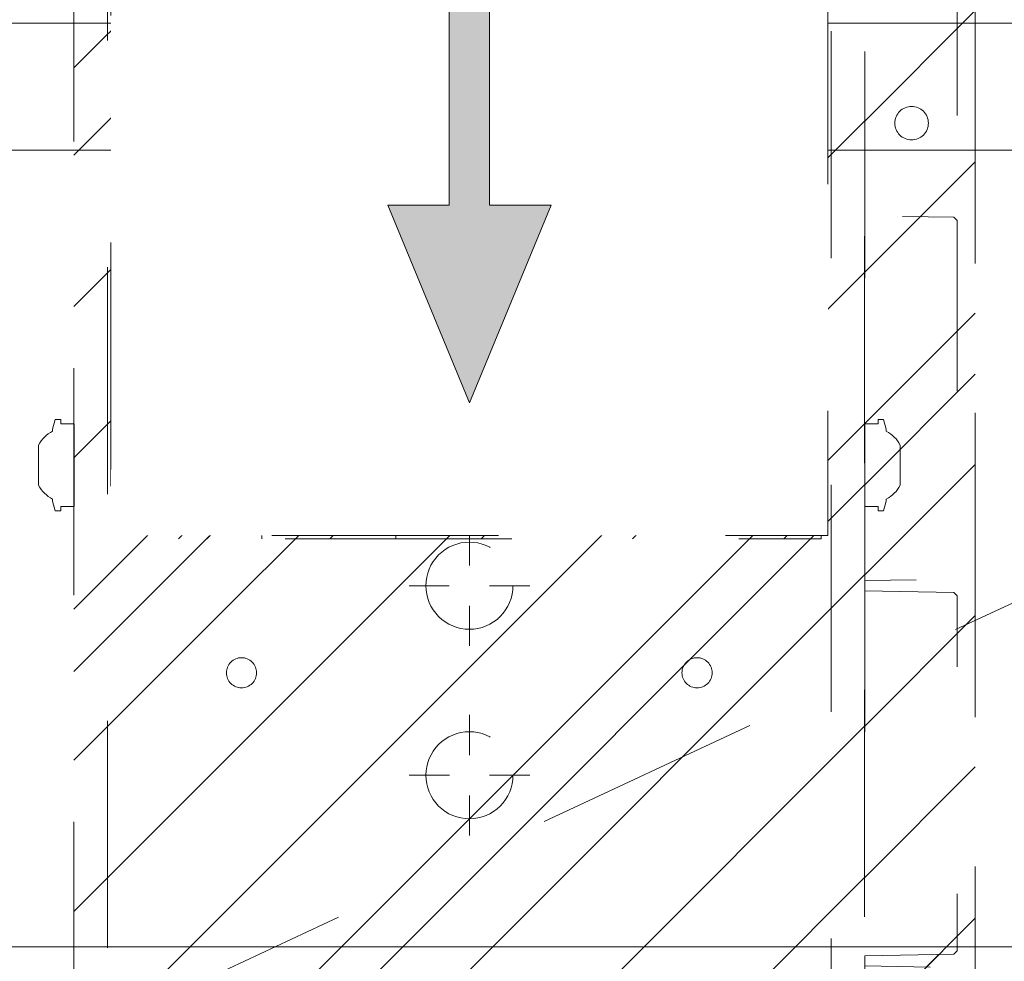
# Model space of a CAD drawing. Header units: inches. Extents: x -465 to -303, y -234 to 7.
# Tile 65 of 81: x -332.74 to -326.96, y -7.65 to -2.11. Entities that reach past the tile are written whole.
import ezdxf

# ---------------------------------------------------------------- set-up
doc = ezdxf.new("R2010")
doc.units = ezdxf.units.IN
doc.header["$LTSCALE"] = 32
doc.header["$MEASUREMENT"] = 0
doc.header["$PDMODE"] = 1
doc.header["$PDSIZE"] = -2
doc.linetypes.add('Dash Style-1', pattern=[0.083328, 0.041656, -0.041672])
for name, color, linetype, lineweight in [('Black', 7, 'Continuous', 18), ('DashLine', 7, 'Dash Style-1', 13), ('DashLineFill', 7, 'Dash Style-1', 13), ('Drawing', 7, 'Continuous', 18), ('Leg_Locator', 7, 'Continuous', 13), ('Metal-DeskStructure', 7, 'Continuous', 13), ('None', 7, 'Continuous', 18), ('SolidLine', 7, 'Continuous', 15)]:
    doc.layers.add(name, color=color, linetype=linetype, lineweight=lineweight)
doc.layers.add('Metal-Leg', color=7, linetype='Continuous', lineweight=18, true_color=0x4c4c4c)
pattern_1 = [(45, (0, 0), (-1.613, 1.9357), []), (45, (-1.0608, 1.0608), (-0.472346, 0.41676), [])]

# ---------------------------------------------------------------- blocks, each defined once
blk = doc.blocks.new('Group-11')
at = {"layer": 'DashLine'}
blk.add_line((89.8425, -8.8583), (73.6646, -16.4022), dxfattribs=at)
at = {"layer": 'SolidLine', "flags": 128}
blk.add_lwpolyline([(71.9921, -8.1102), (89.8425, -8.1102), (89.8425, -8.8583), (71.9921, -8.8583)], close=True, dxfattribs=at)
blk = doc.blocks.new('Group-12')
at = {"layer": 'None'}
blk.add_blockref('Group-11', (0, 0), dxfattribs=at)
blk = doc.blocks.new('SL Utility Cabinet (2D)')
at = {"layer": 'None'}
blk.add_blockref('Group-12', (0, 0), dxfattribs=at)
at = {"layer": 'Drawing', "color": 0, "flags": 1}
for tag in ['Tag', 'Catalog', 'Option1', 'Option2', 'Option3', 'Option4', 'Option5', 'Option6', 'Option7', 'Option8', 'Option9', 'Option10', 'Option11', 'Option12', 'Custom', 'FinishGroup', 'Discount', 'Item2', 'Item3', 'Item6', 'Item8', 'Item9', 'Item10', 'Item12', 'Item13', 'Item16', 'Item18', 'Item19', 'Item20', 'Item21', 'Item22', 'Item23', 'Item24', 'Item25', 'Item1', 'Item4', 'Item5', 'Item7', 'Item11', 'Item14', 'Item15', 'Item17']:
    blk.add_attdef(tag, (-51.5879, 4.5517), '', height=0.00709, dxfattribs=at)
blk = doc.blocks.new('Group-45')
at = {"layer": 'DashLineFill', "linetype": 'Continuous', "lineweight": 13}
h = blk.add_hatch(dxfattribs=at)
h.set_pattern_fill('Steel', color=253, style=0, pattern_type=2)
h.set_pattern_definition(pattern_1)
h.paths.add_polyline_path([(-2.0669, 1.3976), (2.0669, 1.3976), (2.0669, 0.1378), (2.1063, 0.1378), (2.1063, -0.1378), (2.0669, -0.1378), (2.0669, -5.2756), (2.1063, -5.2756), (2.1063, -5.5512), (2.0669, -5.5512), (2.0669, -5.8268), (-2.0669, -5.8268), (-2.0669, -5.5512), (-2.1063, -5.5512), (-2.1063, -5.2756), (-2.0669, -5.2756), (-2.0669, -0.1378), (-2.1063, -0.1378), (-2.1063, 0.1378), (-2.0669, 0.1378)])
at = {"layer": 'DashLineFill', "flags": 128}
blk.add_lwpolyline([(-2.0669, 1.3976), (2.0669, 1.3976), (2.0669, 0.1378), (2.1063, 0.1378), (2.1063, -0.1378), (2.0669, -0.1378), (2.0669, -5.2756), (2.1063, -5.2756), (2.1063, -5.5512), (2.0669, -5.5512), (2.0669, -5.8268), (-2.0669, -5.8268), (-2.0669, -5.5512), (-2.1063, -5.5512), (-2.1063, -5.2756), (-2.0669, -5.2756), (-2.0669, -0.1378), (-2.1063, -0.1378), (-2.1063, 0.1378), (-2.0669, 0.1378)], close=True, dxfattribs=at)
at = {"layer": 'SolidLine', "flags": 128}
blk.add_lwpolyline([(-1.2205, -5.8268), (-1.2205, -5.1826), (-0.4331, -5.1826), (-0.4331, -5.8268)], dxfattribs=at)
at = {"layer": 'SolidLine', "linetype": 'Continuous', "lineweight": 5}
blk.add_point((0, 0), dxfattribs=at)
blk = doc.blocks.new('TL14_upper_leg (2D)')
at = {"layer": 'DashLine', "flags": 128}
blk.add_lwpolyline([(0, 1.2205), (0.1196, 1.2146), (0.2381, 1.197), (0.3543, 1.1679), (0.4671, 1.1276), (0.5753, 1.0764), (0.6781, 1.0148), (0.7743, 0.9434), (0.863, 0.863), (0.9434, 0.7743), (1.0148, 0.6781), (1.0764, 0.5753), (1.1276, 0.4671), (1.1679, 0.3543), (1.197, 0.2381), (1.2146, 0.1196), (1.2205, 0), (1.2146, -0.1196), (1.197, -0.2381), (1.1679, -0.3543), (1.1276, -0.4671), (1.0764, -0.5753), (1.0148, -0.6781), (0.9434, -0.7743), (0.863, -0.863), (0.7743, -0.9434), (0.6781, -1.0148), (0.5753, -1.0764), (0.4671, -1.1276), (0.3543, -1.1679), (0.2381, -1.197), (0.1196, -1.2146), (0, -1.2205), (-0.1196, -1.2146), (-0.2381, -1.197), (-0.3543, -1.1679), (-0.4671, -1.1276), (-0.5753, -1.0764), (-0.6781, -1.0148), (-0.7743, -0.9434), (-0.863, -0.863), (-0.9434, -0.7743), (-1.0148, -0.6781), (-1.0764, -0.5753), (-1.1276, -0.4671), (-1.1679, -0.3543), (-1.197, -0.2381), (-1.2146, -0.1196), (-1.2205, 0), (-1.2146, 0.1196), (-1.197, 0.2381), (-1.1679, 0.3543), (-1.1276, 0.4671), (-1.0764, 0.5753), (-1.0148, 0.6781), (-0.9434, 0.7743), (-0.863, 0.863), (-0.7743, 0.9434), (-0.6781, 1.0148), (-0.5753, 1.0764), (-0.4671, 1.1276), (-0.3543, 1.1679), (-0.2381, 1.197), (-0.1196, 1.2146)], close=True, dxfattribs=at)
at = {"layer": 'Metal-Leg', "linetype": 'Continuous', "lineweight": 5}
blk.add_point((0, 0), dxfattribs=at)
blk.add_point((0, 0), dxfattribs=at)
at = {"layer": 'SolidLine', "flags": 128}
for points in [[(-2.3228, 0.2437), (-2.4016, 0.2437), (-2.4016, 0.2677), (-2.4341, 0.2677), (-2.4493, 0.2108), (-2.4493, 0.1992, 0.157975), (-2.5315, 0.1181), (-2.5315, -0.1181, 0.156027), (-2.4493, -0.1991), (-2.4493, -0.2108), (-2.4341, -0.2677), (-2.4016, -0.2677), (-2.4016, -0.2437), (-2.3228, -0.2437)], [(2.3228, 0.2437), (2.4016, 0.2437), (2.4016, 0.2677), (2.4341, 0.2677), (2.4493, 0.2108), (2.4493, 0.1992, -0.157975), (2.5315, 0.1181), (2.5315, -0.1181, -0.156027), (2.4493, -0.1991), (2.4493, -0.2108), (2.4341, -0.2677), (2.4016, -0.2677), (2.4016, -0.2437), (2.3228, -0.2437)], [(-2.3228, -5.15), (-2.4016, -5.15), (-2.4016, -5.126), (-2.4341, -5.126), (-2.4493, -5.1829), (-2.4493, -5.1945, 0.157975), (-2.5315, -5.2756), (-2.5315, -5.5118, 0.156027), (-2.4493, -5.5928), (-2.4493, -5.6045), (-2.4341, -5.6614), (-2.4016, -5.6614), (-2.4016, -5.6374), (-2.3228, -5.6374)], [(2.3228, -5.15), (2.4016, -5.15), (2.4016, -5.126), (2.4341, -5.126), (2.4493, -5.1829), (2.4493, -5.1945, -0.157975), (2.5315, -5.2756), (2.5315, -5.5118, -0.156027), (2.4493, -5.5928), (2.4493, -5.6045), (2.4341, -5.6614), (2.4016, -5.6614), (2.4016, -5.6374), (2.3228, -5.6374)]]:
    blk.add_lwpolyline(points, format="xyb", close=True, dxfattribs=at)
at = {"layer": 'DashLine', "color": 7}
blk.add_blockref('Group-45', (0, 0), dxfattribs=at)
blk = doc.blocks.new('Group-47')
at = {"layer": 'DashLine'}
for p, q in [((0.0002, -0.9961), (0.0002, -0.7598)), ((-0.1179, -1.1142), (-0.3541, -1.1142)), ((0.1183, -1.1142), (0.3545, -1.1142)), ((0.0002, -1.2323), (0.0002, -1.4685))]:
    blk.add_line(p, q, dxfattribs=at)
at = {"layer": 'DashLine', "flags": 128}
blk.add_lwpolyline([(-0.2557, -1.1142), (-0.2545, -1.0891), (-0.2508, -1.0642), (-0.2447, -1.0399), (-0.2362, -1.0162), (-0.2255, -0.9935), (-0.2126, -0.972), (-0.1976, -0.9518), (-0.1808, -0.9332), (-0.1621, -0.9164), (-0.142, -0.9014), (-0.1204, -0.8885), (-0.0977, -0.8777), (-0.0741, -0.8693), (-0.0497, -0.8632), (-0.0249, -0.8595), (0.0002, -0.8583), (0.0253, -0.8595), (0.0501, -0.8632), (0.0745, -0.8693), (0.0981, -0.8777), (0.1208, -0.8885), (0.1424, -0.9014), (0.1625, -0.9164), (0.1812, -0.9332), (0.198, -0.9518), (0.213, -0.972), (0.2259, -0.9935), (0.2366, -1.0162), (0.2451, -1.0399), (0.2512, -1.0642), (0.2549, -1.0891), (0.2561, -1.1142), (0.2549, -1.1393), (0.2512, -1.1641), (0.2451, -1.1885), (0.2366, -1.2121), (0.2259, -1.2348), (0.213, -1.2563), (0.198, -1.2765), (0.1812, -1.2951), (0.1625, -1.312), (0.1424, -1.327), (0.1208, -1.3399), (0.0981, -1.3506), (0.0745, -1.3591), (0.0501, -1.3652), (0.0253, -1.3688), (0.0002, -1.3701), (-0.0249, -1.3688), (-0.0497, -1.3652), (-0.0741, -1.3591), (-0.0977, -1.3506), (-0.1204, -1.3399), (-0.142, -1.327), (-0.1621, -1.312), (-0.1808, -1.2951), (-0.1976, -1.2765), (-0.2126, -1.2563), (-0.2255, -1.2348), (-0.2362, -1.2121), (-0.2447, -1.1885), (-0.2508, -1.1641), (-0.2545, -1.1393)], close=True, dxfattribs=at)
blk = doc.blocks.new('Group-48')
at = {"layer": 'DashLine'}
for p, q in [((0, 0.1181), (0, 0.3543)), ((-0.1181, 0), (-0.3543, 0)), ((0.1181, 0), (0.3543, 0)), ((0, -0.1181), (0, -0.3543))]:
    blk.add_line(p, q, dxfattribs=at)
at = {"layer": 'DashLine', "flags": 128}
blk.add_lwpolyline([(-0.2559, 0), (-0.2547, 0.0251), (-0.251, 0.0499), (-0.2449, 0.0743), (-0.2364, 0.0979), (-0.2257, 0.1206), (-0.2128, 0.1422), (-0.1978, 0.1623), (-0.181, 0.181), (-0.1623, 0.1978), (-0.1422, 0.2128), (-0.1206, 0.2257), (-0.0979, 0.2364), (-0.0743, 0.2449), (-0.0499, 0.251), (-0.0251, 0.2547), (0, 0.2559), (0.0251, 0.2547), (0.0499, 0.251), (0.0743, 0.2449), (0.0979, 0.2364), (0.1206, 0.2257), (0.1422, 0.2128), (0.1623, 0.1978), (0.181, 0.181), (0.1978, 0.1623), (0.2128, 0.1422), (0.2257, 0.1206), (0.2364, 0.0979), (0.2449, 0.0743), (0.251, 0.0499), (0.2547, 0.0251), (0.2559, 0), (0.2547, -0.0251), (0.251, -0.0499), (0.2449, -0.0743), (0.2364, -0.0979), (0.2257, -0.1206), (0.2128, -0.1422), (0.1978, -0.1623), (0.181, -0.181), (0.1623, -0.1978), (0.1422, -0.2128), (0.1206, -0.2257), (0.0979, -0.2364), (0.0743, -0.2449), (0.0499, -0.251), (0.0251, -0.2547), (0, -0.2559), (-0.0251, -0.2547), (-0.0499, -0.251), (-0.0743, -0.2449), (-0.0979, -0.2364), (-0.1206, -0.2257), (-0.1422, -0.2128), (-0.1623, -0.1978), (-0.181, -0.181), (-0.1978, -0.1623), (-0.2128, -0.1422), (-0.2257, -0.1206), (-0.2364, -0.0979), (-0.2449, -0.0743), (-0.251, -0.0499), (-0.2547, -0.0251)], close=True, dxfattribs=at)
blk = doc.blocks.new('Group-49')
at = {"layer": 'DashLine'}
for p, q in [((-0.0002, 1.2323), (-0.0002, 1.4685)), ((-0.1183, 1.1142), (-0.3545, 1.1142)), ((0.1179, 1.1142), (0.3541, 1.1142)), ((-0.0002, 0.9961), (-0.0002, 0.7598))]:
    blk.add_line(p, q, dxfattribs=at)
at = {"layer": 'DashLine', "flags": 128}
blk.add_lwpolyline([(-0.2561, 1.1142), (-0.2549, 1.1393), (-0.2512, 1.1641), (-0.2451, 1.1885), (-0.2366, 1.2121), (-0.2259, 1.2348), (-0.213, 1.2563), (-0.198, 1.2765), (-0.1812, 1.2951), (-0.1625, 1.312), (-0.1424, 1.327), (-0.1208, 1.3399), (-0.0981, 1.3506), (-0.0745, 1.3591), (-0.0501, 1.3652), (-0.0253, 1.3688), (-0.0002, 1.3701), (0.0249, 1.3688), (0.0497, 1.3652), (0.0741, 1.3591), (0.0977, 1.3506), (0.1204, 1.3399), (0.142, 1.327), (0.1621, 1.312), (0.1808, 1.2951), (0.1976, 1.2765), (0.2126, 1.2563), (0.2255, 1.2348), (0.2362, 1.2121), (0.2447, 1.1885), (0.2508, 1.1641), (0.2545, 1.1393), (0.2557, 1.1142), (0.2545, 1.0891), (0.2508, 1.0642), (0.2447, 1.0399), (0.2362, 1.0162), (0.2255, 0.9935), (0.2126, 0.972), (0.1976, 0.9518), (0.1808, 0.9332), (0.1621, 0.9164), (0.142, 0.9014), (0.1204, 0.8885), (0.0977, 0.8777), (0.0741, 0.8693), (0.0497, 0.8632), (0.0249, 0.8595), (-0.0002, 0.8583), (-0.0253, 0.8595), (-0.0501, 0.8632), (-0.0745, 0.8693), (-0.0981, 0.8777), (-0.1208, 0.8885), (-0.1424, 0.9014), (-0.1625, 0.9164), (-0.1812, 0.9332), (-0.198, 0.9518), (-0.213, 0.972), (-0.2259, 0.9935), (-0.2366, 1.0162), (-0.2451, 1.0399), (-0.2512, 1.0642), (-0.2549, 1.0891)], close=True, dxfattribs=at)
blk = doc.blocks.new('1BRPT9-Bracket (2D)')
at = {"layer": 'DashLineFill', "linetype": 'Continuous', "lineweight": 13}
h = blk.add_hatch(dxfattribs=at)
h.set_pattern_fill('Steel', color=253, style=0, pattern_type=2)
h.set_pattern_definition(pattern_1)
edge = h.paths.add_edge_path()
edge.add_arc((1.6779, -8.4882), 0.252, 270, 360)
edge.add_line((1.9299, -8.4882), (1.9299, -7.4803))
edge.add_line((1.9299, -7.4803), (2.3236, -7.4803))
edge.add_line((2.3236, -7.4803), (2.3236, 7.4611))
edge.add_line((2.3236, 7.4611), (1.9299, 7.4803))
edge.add_line((1.9299, 7.4803), (1.9299, 8.4882))
edge.add_arc((1.6779, 8.4882), 0.252, 360, 450)
edge.add_line((1.6779, 8.7402), (-2.3221, 8.7402))
edge.add_line((-2.3221, 8.7402), (-2.3221, -8.7402))
edge.add_line((-2.3221, -8.7402), (1.6779, -8.7402))
h = blk.add_hatch(dxfattribs=at)
h.set_pattern_fill('Steel', color=253, style=0, pattern_type=2)
h.set_pattern_definition(pattern_1)
h.paths.add_polyline_path([(-1.3378, 0.6004), (-1.3291, 0.6), (-1.3205, 0.5987), (-1.3121, 0.5966), (-1.3039, 0.5937), (-1.2961, 0.5899), (-1.2886, 0.5855), (-1.2816, 0.5803), (-1.2752, 0.5744), (-1.2693, 0.568), (-1.2642, 0.561), (-1.2597, 0.5536), (-1.256, 0.5457), (-1.253, 0.5375), (-1.2509, 0.5291), (-1.2497, 0.5205), (-1.2492, 0.5118), (-1.2497, 0.5031), (-1.2509, 0.4945), (-1.253, 0.4861), (-1.256, 0.4779), (-1.2597, 0.4701), (-1.2642, 0.4626), (-1.2693, 0.4556), (-1.2752, 0.4492), (-1.2816, 0.4433), (-1.2886, 0.4382), (-1.2961, 0.4337), (-1.3039, 0.43), (-1.3121, 0.427), (-1.3205, 0.4249), (-1.3291, 0.4237), (-1.3378, 0.4232), (-1.3465, 0.4237), (-1.3551, 0.4249), (-1.3635, 0.427), (-1.3717, 0.43), (-1.3796, 0.4337), (-1.387, 0.4382), (-1.394, 0.4433), (-1.4005, 0.4492), (-1.4063, 0.4556), (-1.4115, 0.4626), (-1.4159, 0.4701), (-1.4197, 0.4779), (-1.4226, 0.4861), (-1.4247, 0.4945), (-1.426, 0.5031), (-1.4264, 0.5118), (-1.426, 0.5205), (-1.4247, 0.5291), (-1.4226, 0.5375), (-1.4197, 0.5457), (-1.4159, 0.5536), (-1.4115, 0.561), (-1.4063, 0.568), (-1.4005, 0.5744), (-1.394, 0.5803), (-1.387, 0.5855), (-1.3796, 0.5899), (-1.3717, 0.5937), (-1.3635, 0.5966), (-1.3551, 0.5987), (-1.3465, 0.6)])
h = blk.add_hatch(dxfattribs=at)
h.set_pattern_fill('Steel', color=253, style=0, pattern_type=2)
h.set_pattern_definition(pattern_1)
h.paths.add_polyline_path([(1.3393, 0.6004), (1.348, 0.6), (1.3566, 0.5987), (1.3651, 0.5966), (1.3732, 0.5937), (1.3811, 0.5899), (1.3886, 0.5855), (1.3955, 0.5803), (1.402, 0.5744), (1.4078, 0.568), (1.413, 0.561), (1.4175, 0.5536), (1.4212, 0.5457), (1.4241, 0.5375), (1.4262, 0.5291), (1.4275, 0.5205), (1.4279, 0.5118), (1.4275, 0.5031), (1.4262, 0.4945), (1.4241, 0.4861), (1.4212, 0.4779), (1.4175, 0.4701), (1.413, 0.4626), (1.4078, 0.4556), (1.402, 0.4492), (1.3955, 0.4433), (1.3886, 0.4382), (1.3811, 0.4337), (1.3732, 0.43), (1.3651, 0.427), (1.3566, 0.4249), (1.348, 0.4237), (1.3393, 0.4232), (1.3307, 0.4237), (1.3221, 0.4249), (1.3136, 0.427), (1.3054, 0.43), (1.2976, 0.4337), (1.2901, 0.4382), (1.2832, 0.4433), (1.2767, 0.4492), (1.2709, 0.4556), (1.2657, 0.4626), (1.2612, 0.4701), (1.2575, 0.4779), (1.2546, 0.4861), (1.2525, 0.4945), (1.2512, 0.5031), (1.2508, 0.5118), (1.2512, 0.5205), (1.2525, 0.5291), (1.2546, 0.5375), (1.2575, 0.5457), (1.2612, 0.5536), (1.2657, 0.561), (1.2709, 0.568), (1.2767, 0.5744), (1.2832, 0.5803), (1.2901, 0.5855), (1.2976, 0.5899), (1.3054, 0.5937), (1.3136, 0.5966), (1.3221, 0.5987), (1.3307, 0.6)])
h = blk.add_hatch(dxfattribs=at)
h.set_pattern_fill('Steel', color=253, style=0, pattern_type=2)
h.set_pattern_definition(pattern_1)
h.paths.add_polyline_path([(-1.3378, -0.6196), (-1.3465, -0.6191), (-1.3551, -0.6179), (-1.3635, -0.6158), (-1.3717, -0.6128), (-1.3796, -0.6091), (-1.387, -0.6046), (-1.394, -0.5995), (-1.4005, -0.5936), (-1.4063, -0.5872), (-1.4115, -0.5802), (-1.4159, -0.5727), (-1.4197, -0.5649), (-1.4226, -0.5567), (-1.4247, -0.5483), (-1.426, -0.5397), (-1.4264, -0.531), (-1.426, -0.5223), (-1.4247, -0.5137), (-1.4226, -0.5053), (-1.4197, -0.4971), (-1.4159, -0.4892), (-1.4115, -0.4818), (-1.4063, -0.4748), (-1.4005, -0.4684), (-1.394, -0.4625), (-1.387, -0.4573), (-1.3796, -0.4529), (-1.3717, -0.4492), (-1.3635, -0.4462), (-1.3551, -0.4441), (-1.3465, -0.4428), (-1.3378, -0.4424), (-1.3291, -0.4428), (-1.3205, -0.4441), (-1.3121, -0.4462), (-1.3039, -0.4492), (-1.2961, -0.4529), (-1.2886, -0.4573), (-1.2816, -0.4625), (-1.2752, -0.4684), (-1.2693, -0.4748), (-1.2642, -0.4818), (-1.2597, -0.4892), (-1.256, -0.4971), (-1.253, -0.5053), (-1.2509, -0.5137), (-1.2497, -0.5223), (-1.2492, -0.531), (-1.2497, -0.5397), (-1.2509, -0.5483), (-1.253, -0.5567), (-1.256, -0.5649), (-1.2597, -0.5727), (-1.2642, -0.5802), (-1.2693, -0.5872), (-1.2752, -0.5936), (-1.2816, -0.5995), (-1.2886, -0.6046), (-1.2961, -0.6091), (-1.3039, -0.6128), (-1.3121, -0.6158), (-1.3205, -0.6179), (-1.3291, -0.6191)])
h = blk.add_hatch(dxfattribs=at)
h.set_pattern_fill('Steel', color=253, style=0, pattern_type=2)
h.set_pattern_definition(pattern_1)
h.paths.add_polyline_path([(1.3393, -0.6196), (1.3307, -0.6191), (1.3221, -0.6179), (1.3136, -0.6158), (1.3054, -0.6128), (1.2976, -0.6091), (1.2901, -0.6046), (1.2832, -0.5995), (1.2767, -0.5936), (1.2709, -0.5872), (1.2657, -0.5802), (1.2612, -0.5727), (1.2575, -0.5649), (1.2546, -0.5567), (1.2525, -0.5483), (1.2512, -0.5397), (1.2508, -0.531), (1.2512, -0.5223), (1.2525, -0.5137), (1.2546, -0.5053), (1.2575, -0.4971), (1.2612, -0.4892), (1.2657, -0.4818), (1.2709, -0.4748), (1.2767, -0.4684), (1.2832, -0.4625), (1.2901, -0.4573), (1.2976, -0.4529), (1.3054, -0.4492), (1.3136, -0.4462), (1.3221, -0.4441), (1.3307, -0.4428), (1.3393, -0.4424), (1.348, -0.4428), (1.3566, -0.4441), (1.3651, -0.4462), (1.3732, -0.4492), (1.3811, -0.4529), (1.3886, -0.4573), (1.3955, -0.4625), (1.402, -0.4684), (1.4078, -0.4748), (1.413, -0.4818), (1.4175, -0.4892), (1.4212, -0.4971), (1.4241, -0.5053), (1.4262, -0.5137), (1.4275, -0.5223), (1.4279, -0.531), (1.4275, -0.5397), (1.4262, -0.5483), (1.4241, -0.5567), (1.4212, -0.5649), (1.4175, -0.5727), (1.413, -0.5802), (1.4078, -0.5872), (1.402, -0.5936), (1.3955, -0.5995), (1.3886, -0.6046), (1.3811, -0.6091), (1.3732, -0.6128), (1.3651, -0.6158), (1.3566, -0.6179), (1.348, -0.6191)])
h = blk.add_hatch(dxfattribs=at)
h.set_pattern_fill('Steel', color=253, style=0, pattern_type=2)
h.set_pattern_definition(pattern_1)
h.paths.add_polyline_path([(-1.3378, -3.0211), (-1.3465, -3.0207), (-1.3551, -3.0194), (-1.3635, -3.0173), (-1.3717, -3.0144), (-1.3796, -3.0107), (-1.387, -3.0062), (-1.394, -3.001), (-1.4005, -2.9952), (-1.4063, -2.9888), (-1.4115, -2.9818), (-1.4159, -2.9743), (-1.4197, -2.9665), (-1.4226, -2.9583), (-1.4247, -2.9498), (-1.426, -2.9412), (-1.4264, -2.9326), (-1.426, -2.9239), (-1.4247, -2.9153), (-1.4226, -2.9069), (-1.4197, -2.8987), (-1.4159, -2.8908), (-1.4115, -2.8834), (-1.4063, -2.8764), (-1.4005, -2.8699), (-1.394, -2.8641), (-1.387, -2.8589), (-1.3796, -2.8544), (-1.3717, -2.8507), (-1.3635, -2.8478), (-1.3551, -2.8457), (-1.3465, -2.8444), (-1.3378, -2.844), (-1.3291, -2.8444), (-1.3205, -2.8457), (-1.3121, -2.8478), (-1.3039, -2.8507), (-1.2961, -2.8544), (-1.2886, -2.8589), (-1.2816, -2.8641), (-1.2752, -2.8699), (-1.2693, -2.8764), (-1.2642, -2.8834), (-1.2597, -2.8908), (-1.256, -2.8987), (-1.253, -2.9069), (-1.2509, -2.9153), (-1.2497, -2.9239), (-1.2492, -2.9326), (-1.2497, -2.9412), (-1.2509, -2.9498), (-1.253, -2.9583), (-1.256, -2.9665), (-1.2597, -2.9743), (-1.2642, -2.9818), (-1.2693, -2.9888), (-1.2752, -2.9952), (-1.2816, -3.001), (-1.2886, -3.0062), (-1.2961, -3.0107), (-1.3039, -3.0144), (-1.3121, -3.0173), (-1.3205, -3.0194), (-1.3291, -3.0207)])
h = blk.add_hatch(dxfattribs=at)
h.set_pattern_fill('Steel', color=253, style=0, pattern_type=2)
h.set_pattern_definition(pattern_1)
h.paths.add_polyline_path([(1.3393, -3.0211), (1.3307, -3.0207), (1.3221, -3.0194), (1.3136, -3.0173), (1.3054, -3.0144), (1.2976, -3.0107), (1.2901, -3.0062), (1.2832, -3.001), (1.2767, -2.9952), (1.2709, -2.9888), (1.2657, -2.9818), (1.2612, -2.9743), (1.2575, -2.9665), (1.2546, -2.9583), (1.2525, -2.9498), (1.2512, -2.9412), (1.2508, -2.9326), (1.2512, -2.9239), (1.2525, -2.9153), (1.2546, -2.9069), (1.2575, -2.8987), (1.2612, -2.8908), (1.2657, -2.8834), (1.2709, -2.8764), (1.2767, -2.8699), (1.2832, -2.8641), (1.2901, -2.8589), (1.2976, -2.8544), (1.3054, -2.8507), (1.3136, -2.8478), (1.3221, -2.8457), (1.3307, -2.8444), (1.3393, -2.844), (1.348, -2.8444), (1.3566, -2.8457), (1.3651, -2.8478), (1.3732, -2.8507), (1.3811, -2.8544), (1.3886, -2.8589), (1.3955, -2.8641), (1.402, -2.8699), (1.4078, -2.8764), (1.413, -2.8834), (1.4175, -2.8908), (1.4212, -2.8987), (1.4241, -2.9069), (1.4262, -2.9153), (1.4275, -2.9239), (1.4279, -2.9326), (1.4275, -2.9412), (1.4262, -2.9498), (1.4241, -2.9583), (1.4212, -2.9665), (1.4175, -2.9743), (1.413, -2.9818), (1.4078, -2.9888), (1.402, -2.9952), (1.3955, -3.001), (1.3886, -3.0062), (1.3811, -3.0107), (1.3732, -3.0144), (1.3651, -3.0173), (1.3566, -3.0194), (1.348, -3.0207)])
at = {"layer": 'DashLineFill'}
for p, q in [((-2.1252, 8.7402), (-2.1252, -8.7402)), ((2.1268, 7.4611), (2.1268, -7.4803))]:
    blk.add_line(p, q, dxfattribs=at)
at = {"layer": 'DashLineFill', "flags": 128}
blk.add_lwpolyline([(1.6779, -8.7402, 0.414214), (1.9299, -8.4882), (1.9299, -7.4803), (2.3236, -7.4803), (2.3236, 7.4611), (1.9299, 7.4803), (1.9299, 8.4882, 0.414214), (1.6779, 8.7402), (-2.3221, 8.7402), (-2.3221, -8.7402)], format="xyb", close=True, dxfattribs=at)
for points in [[(-1.3378, 0.6004), (-1.3291, 0.6), (-1.3205, 0.5987), (-1.3121, 0.5966), (-1.3039, 0.5937), (-1.2961, 0.5899), (-1.2886, 0.5855), (-1.2816, 0.5803), (-1.2752, 0.5744), (-1.2693, 0.568), (-1.2642, 0.561), (-1.2597, 0.5536), (-1.256, 0.5457), (-1.253, 0.5375), (-1.2509, 0.5291), (-1.2497, 0.5205), (-1.2492, 0.5118), (-1.2497, 0.5031), (-1.2509, 0.4945), (-1.253, 0.4861), (-1.256, 0.4779), (-1.2597, 0.4701), (-1.2642, 0.4626), (-1.2693, 0.4556), (-1.2752, 0.4492), (-1.2816, 0.4433), (-1.2886, 0.4382), (-1.2961, 0.4337), (-1.3039, 0.43), (-1.3121, 0.427), (-1.3205, 0.4249), (-1.3291, 0.4237), (-1.3378, 0.4232), (-1.3465, 0.4237), (-1.3551, 0.4249), (-1.3635, 0.427), (-1.3717, 0.43), (-1.3796, 0.4337), (-1.387, 0.4382), (-1.394, 0.4433), (-1.4005, 0.4492), (-1.4063, 0.4556), (-1.4115, 0.4626), (-1.4159, 0.4701), (-1.4197, 0.4779), (-1.4226, 0.4861), (-1.4247, 0.4945), (-1.426, 0.5031), (-1.4264, 0.5118), (-1.426, 0.5205), (-1.4247, 0.5291), (-1.4226, 0.5375), (-1.4197, 0.5457), (-1.4159, 0.5536), (-1.4115, 0.561), (-1.4063, 0.568), (-1.4005, 0.5744), (-1.394, 0.5803), (-1.387, 0.5855), (-1.3796, 0.5899), (-1.3717, 0.5937), (-1.3635, 0.5966), (-1.3551, 0.5987), (-1.3465, 0.6)], [(1.3393, 0.6004), (1.348, 0.6), (1.3566, 0.5987), (1.3651, 0.5966), (1.3732, 0.5937), (1.3811, 0.5899), (1.3886, 0.5855), (1.3955, 0.5803), (1.402, 0.5744), (1.4078, 0.568), (1.413, 0.561), (1.4175, 0.5536), (1.4212, 0.5457), (1.4241, 0.5375), (1.4262, 0.5291), (1.4275, 0.5205), (1.4279, 0.5118), (1.4275, 0.5031), (1.4262, 0.4945), (1.4241, 0.4861), (1.4212, 0.4779), (1.4175, 0.4701), (1.413, 0.4626), (1.4078, 0.4556), (1.402, 0.4492), (1.3955, 0.4433), (1.3886, 0.4382), (1.3811, 0.4337), (1.3732, 0.43), (1.3651, 0.427), (1.3566, 0.4249), (1.348, 0.4237), (1.3393, 0.4232), (1.3307, 0.4237), (1.3221, 0.4249), (1.3136, 0.427), (1.3054, 0.43), (1.2976, 0.4337), (1.2901, 0.4382), (1.2832, 0.4433), (1.2767, 0.4492), (1.2709, 0.4556), (1.2657, 0.4626), (1.2612, 0.4701), (1.2575, 0.4779), (1.2546, 0.4861), (1.2525, 0.4945), (1.2512, 0.5031), (1.2508, 0.5118), (1.2512, 0.5205), (1.2525, 0.5291), (1.2546, 0.5375), (1.2575, 0.5457), (1.2612, 0.5536), (1.2657, 0.561), (1.2709, 0.568), (1.2767, 0.5744), (1.2832, 0.5803), (1.2901, 0.5855), (1.2976, 0.5899), (1.3054, 0.5937), (1.3136, 0.5966), (1.3221, 0.5987), (1.3307, 0.6)], [(-1.3378, -0.6196), (-1.3465, -0.6191), (-1.3551, -0.6179), (-1.3635, -0.6158), (-1.3717, -0.6128), (-1.3796, -0.6091), (-1.387, -0.6046), (-1.394, -0.5995), (-1.4005, -0.5936), (-1.4063, -0.5872), (-1.4115, -0.5802), (-1.4159, -0.5727), (-1.4197, -0.5649), (-1.4226, -0.5567), (-1.4247, -0.5483), (-1.426, -0.5397), (-1.4264, -0.531), (-1.426, -0.5223), (-1.4247, -0.5137), (-1.4226, -0.5053), (-1.4197, -0.4971), (-1.4159, -0.4892), (-1.4115, -0.4818), (-1.4063, -0.4748), (-1.4005, -0.4684), (-1.394, -0.4625), (-1.387, -0.4573), (-1.3796, -0.4529), (-1.3717, -0.4492), (-1.3635, -0.4462), (-1.3551, -0.4441), (-1.3465, -0.4428), (-1.3378, -0.4424), (-1.3291, -0.4428), (-1.3205, -0.4441), (-1.3121, -0.4462), (-1.3039, -0.4492), (-1.2961, -0.4529), (-1.2886, -0.4573), (-1.2816, -0.4625), (-1.2752, -0.4684), (-1.2693, -0.4748), (-1.2642, -0.4818), (-1.2597, -0.4892), (-1.256, -0.4971), (-1.253, -0.5053), (-1.2509, -0.5137), (-1.2497, -0.5223), (-1.2492, -0.531), (-1.2497, -0.5397), (-1.2509, -0.5483), (-1.253, -0.5567), (-1.256, -0.5649), (-1.2597, -0.5727), (-1.2642, -0.5802), (-1.2693, -0.5872), (-1.2752, -0.5936), (-1.2816, -0.5995), (-1.2886, -0.6046), (-1.2961, -0.6091), (-1.3039, -0.6128), (-1.3121, -0.6158), (-1.3205, -0.6179), (-1.3291, -0.6191)], [(1.3393, -0.6196), (1.3307, -0.6191), (1.3221, -0.6179), (1.3136, -0.6158), (1.3054, -0.6128), (1.2976, -0.6091), (1.2901, -0.6046), (1.2832, -0.5995), (1.2767, -0.5936), (1.2709, -0.5872), (1.2657, -0.5802), (1.2612, -0.5727), (1.2575, -0.5649), (1.2546, -0.5567), (1.2525, -0.5483), (1.2512, -0.5397), (1.2508, -0.531), (1.2512, -0.5223), (1.2525, -0.5137), (1.2546, -0.5053), (1.2575, -0.4971), (1.2612, -0.4892), (1.2657, -0.4818), (1.2709, -0.4748), (1.2767, -0.4684), (1.2832, -0.4625), (1.2901, -0.4573), (1.2976, -0.4529), (1.3054, -0.4492), (1.3136, -0.4462), (1.3221, -0.4441), (1.3307, -0.4428), (1.3393, -0.4424), (1.348, -0.4428), (1.3566, -0.4441), (1.3651, -0.4462), (1.3732, -0.4492), (1.3811, -0.4529), (1.3886, -0.4573), (1.3955, -0.4625), (1.402, -0.4684), (1.4078, -0.4748), (1.413, -0.4818), (1.4175, -0.4892), (1.4212, -0.4971), (1.4241, -0.5053), (1.4262, -0.5137), (1.4275, -0.5223), (1.4279, -0.531), (1.4275, -0.5397), (1.4262, -0.5483), (1.4241, -0.5567), (1.4212, -0.5649), (1.4175, -0.5727), (1.413, -0.5802), (1.4078, -0.5872), (1.402, -0.5936), (1.3955, -0.5995), (1.3886, -0.6046), (1.3811, -0.6091), (1.3732, -0.6128), (1.3651, -0.6158), (1.3566, -0.6179), (1.348, -0.6191)], [(-1.3378, -3.0211), (-1.3465, -3.0207), (-1.3551, -3.0194), (-1.3635, -3.0173), (-1.3717, -3.0144), (-1.3796, -3.0107), (-1.387, -3.0062), (-1.394, -3.001), (-1.4005, -2.9952), (-1.4063, -2.9888), (-1.4115, -2.9818), (-1.4159, -2.9743), (-1.4197, -2.9665), (-1.4226, -2.9583), (-1.4247, -2.9498), (-1.426, -2.9412), (-1.4264, -2.9326), (-1.426, -2.9239), (-1.4247, -2.9153), (-1.4226, -2.9069), (-1.4197, -2.8987), (-1.4159, -2.8908), (-1.4115, -2.8834), (-1.4063, -2.8764), (-1.4005, -2.8699), (-1.394, -2.8641), (-1.387, -2.8589), (-1.3796, -2.8544), (-1.3717, -2.8507), (-1.3635, -2.8478), (-1.3551, -2.8457), (-1.3465, -2.8444), (-1.3378, -2.844), (-1.3291, -2.8444), (-1.3205, -2.8457), (-1.3121, -2.8478), (-1.3039, -2.8507), (-1.2961, -2.8544), (-1.2886, -2.8589), (-1.2816, -2.8641), (-1.2752, -2.8699), (-1.2693, -2.8764), (-1.2642, -2.8834), (-1.2597, -2.8908), (-1.256, -2.8987), (-1.253, -2.9069), (-1.2509, -2.9153), (-1.2497, -2.9239), (-1.2492, -2.9326), (-1.2497, -2.9412), (-1.2509, -2.9498), (-1.253, -2.9583), (-1.256, -2.9665), (-1.2597, -2.9743), (-1.2642, -2.9818), (-1.2693, -2.9888), (-1.2752, -2.9952), (-1.2816, -3.001), (-1.2886, -3.0062), (-1.2961, -3.0107), (-1.3039, -3.0144), (-1.3121, -3.0173), (-1.3205, -3.0194), (-1.3291, -3.0207)], [(1.3393, -3.0211), (1.3307, -3.0207), (1.3221, -3.0194), (1.3136, -3.0173), (1.3054, -3.0144), (1.2976, -3.0107), (1.2901, -3.0062), (1.2832, -3.001), (1.2767, -2.9952), (1.2709, -2.9888), (1.2657, -2.9818), (1.2612, -2.9743), (1.2575, -2.9665), (1.2546, -2.9583), (1.2525, -2.9498), (1.2512, -2.9412), (1.2508, -2.9326), (1.2512, -2.9239), (1.2525, -2.9153), (1.2546, -2.9069), (1.2575, -2.8987), (1.2612, -2.8908), (1.2657, -2.8834), (1.2709, -2.8764), (1.2767, -2.8699), (1.2832, -2.8641), (1.2901, -2.8589), (1.2976, -2.8544), (1.3054, -2.8507), (1.3136, -2.8478), (1.3221, -2.8457), (1.3307, -2.8444), (1.3393, -2.844), (1.348, -2.8444), (1.3566, -2.8457), (1.3651, -2.8478), (1.3732, -2.8507), (1.3811, -2.8544), (1.3886, -2.8589), (1.3955, -2.8641), (1.402, -2.8699), (1.4078, -2.8764), (1.413, -2.8834), (1.4175, -2.8908), (1.4212, -2.8987), (1.4241, -2.9069), (1.4262, -2.9153), (1.4275, -2.9239), (1.4279, -2.9326), (1.4275, -2.9412), (1.4262, -2.9498), (1.4241, -2.9583), (1.4212, -2.9665), (1.4175, -2.9743), (1.413, -2.9818), (1.4078, -2.9888), (1.402, -2.9952), (1.3955, -3.001), (1.3886, -3.0062), (1.3811, -3.0107), (1.3732, -3.0144), (1.3651, -3.0173), (1.3566, -3.0194), (1.348, -3.0207)]]:
    blk.add_lwpolyline(points, close=True, dxfattribs=at)
at = {"layer": 'DashLineFill', "linetype": 'Continuous', "lineweight": 5}
for p in [(0.0002, 1.1142), (0.0002, 0), (0.0002, -1.1142)]:
    blk.add_point(p, dxfattribs=at)
at = {"layer": 'Metal-DeskStructure', "color": 7}
for name in ['Group-49', 'Group-48', 'Group-47']:
    blk.add_blockref(name, (0, 0), dxfattribs=at)
blk = doc.blocks.new('1BRPT8_Cover (2D)')
at = {"layer": 'DashLineFill', "linetype": 'Continuous', "lineweight": 13}
h = blk.add_hatch(dxfattribs=at)
h.set_pattern_fill('Steel', color=253, style=0, pattern_type=2)
h.set_pattern_definition(pattern_1)
h.paths.add_polyline_path([(-1.5945, -8.7638), (-2.3228, -8.7638), (-2.3228, -8.7511), (-2.8261, -8.7423), (-2.8664, -8.7028), (-2.8664, -6.673), (-2.8472, -6.6533), (-2.3228, -6.6441), (-2.3228, -6.5842), (-2.8472, -6.5751), (-2.8664, -6.5554), (-2.8664, -4.4682), (-2.8472, -4.4486), (-2.3228, -4.4394), (-2.3228, -4.3795), (-2.8472, -4.3703), (-2.8664, -4.3507), (-2.8664, -2.2635), (-2.8472, -2.2438), (-2.3228, -2.2347), (-2.3228, -2.1748), (-2.8472, -2.1656), (-2.8664, -2.1459), (-2.8664, -0.0588), (-2.8472, -0.0391), (-2.3228, -0.03), (-2.3228, 0.03), (-2.8472, 0.0391), (-2.8664, 0.0588), (-2.8664, 2.1459), (-2.8472, 2.1656), (-2.3228, 2.1748), (-2.3228, 2.2347), (-2.8472, 2.2438), (-2.8664, 2.2635), (-2.8664, 4.3507), (-2.8472, 4.3703), (-2.3228, 4.3795), (-2.3228, 4.4394), (-2.8472, 4.4486), (-2.8664, 4.4682), (-2.8655, 6.5554), (-2.8472, 6.5751), (-2.3228, 6.5842), (-2.3228, 6.6441), (-2.8472, 6.6533), (-2.8664, 6.673), (-2.8664, 8.7028), (-2.8261, 8.7423), (-1.5945, 8.7638), (-1.5945, 8.8583), (-2.9724, 8.8583), (-2.9724, -8.8583), (-1.5945, -8.8583)])
h = blk.add_hatch(dxfattribs=at)
h.set_pattern_fill('Steel', color=253, style=0, pattern_type=2)
h.set_pattern_definition(pattern_1)
h.paths.add_polyline_path([(-2.3228, 8.8583), (-2.3228, -8.8583), (-2.9724, -8.8583), (-2.9724, 8.8583)])
at = {"layer": 'DashLine', "linetype": 'Continuous', "lineweight": 5}
blk.add_point((0, 0), dxfattribs=at)
at = {"layer": 'DashLineFill', "flags": 128}
for points in [[(-1.5945, -8.7638), (-2.3228, -8.7638), (-2.3228, -8.7511), (-2.8261, -8.7423), (-2.8664, -8.7028), (-2.8664, -6.673), (-2.8472, -6.6533), (-2.3228, -6.6441), (-2.3228, -6.5842), (-2.8472, -6.5751), (-2.8664, -6.5554), (-2.8664, -4.4682), (-2.8472, -4.4486), (-2.3228, -4.4394), (-2.3228, -4.3795), (-2.8472, -4.3703), (-2.8664, -4.3507), (-2.8664, -2.2635), (-2.8472, -2.2438), (-2.3228, -2.2347), (-2.3228, -2.1748), (-2.8472, -2.1656), (-2.8664, -2.1459), (-2.8664, -0.0588), (-2.8472, -0.0391), (-2.3228, -0.03), (-2.3228, 0.03), (-2.8472, 0.0391), (-2.8664, 0.0588), (-2.8664, 2.1459), (-2.8472, 2.1656), (-2.3228, 2.1748), (-2.3228, 2.2347), (-2.8472, 2.2438), (-2.8664, 2.2635), (-2.8664, 4.3507), (-2.8472, 4.3703), (-2.3228, 4.3795), (-2.3228, 4.4394), (-2.8472, 4.4486), (-2.8664, 4.4682), (-2.8655, 6.5554), (-2.8472, 6.5751), (-2.3228, 6.5842), (-2.3228, 6.6441), (-2.8472, 6.6533), (-2.8664, 6.673), (-2.8664, 8.7028), (-2.8261, 8.7423), (-1.5945, 8.7638), (-1.5945, 8.8583), (-2.9724, 8.8583), (-2.9724, -8.8583), (-1.5945, -8.8583)], [(-2.3228, 8.8583), (-2.3228, -8.8583), (-2.9724, -8.8583), (-2.9724, 8.8583)]]:
    blk.add_lwpolyline(points, close=True, dxfattribs=at)
at = {"layer": 'SolidLine', "flags": 128}
blk.add_lwpolyline([(-2.5, -2.7185), (-2.5005, -2.7282), (-2.5019, -2.7377), (-2.5042, -2.7471), (-2.5075, -2.7562), (-2.5116, -2.7649), (-2.5166, -2.7732), (-2.5223, -2.7809), (-2.5288, -2.7881), (-2.536, -2.7946), (-2.5437, -2.8003), (-2.552, -2.8053), (-2.5608, -2.8094), (-2.5699, -2.8127), (-2.5792, -2.815), (-2.5888, -2.8165), (-2.5984, -2.8169), (-2.6081, -2.8165), (-2.6176, -2.815), (-2.627, -2.8127), (-2.6361, -2.8094), (-2.6448, -2.8053), (-2.6531, -2.8003), (-2.6609, -2.7946), (-2.668, -2.7881), (-2.6745, -2.7809), (-2.6803, -2.7732), (-2.6852, -2.7649), (-2.6894, -2.7562), (-2.6926, -2.7471), (-2.695, -2.7377), (-2.6964, -2.7282), (-2.6969, -2.7185), (-2.6964, -2.7089), (-2.695, -2.6993), (-2.6926, -2.6899), (-2.6894, -2.6808), (-2.6852, -2.6721), (-2.6803, -2.6638), (-2.6745, -2.6561), (-2.668, -2.6489), (-2.6609, -2.6424), (-2.6531, -2.6367), (-2.6448, -2.6317), (-2.6361, -2.6276), (-2.627, -2.6243), (-2.6176, -2.622), (-2.6081, -2.6206), (-2.5984, -2.6201), (-2.5888, -2.6206), (-2.5792, -2.622), (-2.5699, -2.6243), (-2.5608, -2.6276), (-2.552, -2.6317), (-2.5437, -2.6367), (-2.536, -2.6424), (-2.5288, -2.6489), (-2.5223, -2.6561), (-2.5166, -2.6638), (-2.5116, -2.6721), (-2.5075, -2.6808), (-2.5042, -2.6899), (-2.5019, -2.6993), (-2.5005, -2.7089)], close=True, dxfattribs=at)
blk = doc.blocks.new('Group-71')
at = {"layer": 'Metal-DeskStructure', "linetype": 'Continuous', "lineweight": 0, "true_color": 0xff0000}
for points in [[(-1.7311, -1.2746), (-1.7311, 1.2746), (-1.3867, 1.2746), (-1.3867, -0.999), (-0.2154, -0.999), (-0.2154, -1.2746)], [(0.0776, -0.5856), (0.4221, -0.5167), (0.4356, -0.5785), (0.4508, -0.6359), (0.4677, -0.6888), (0.4863, -0.7372), (0.5066, -0.7811), (0.5286, -0.8205), (0.5523, -0.8555), (0.5776, -0.886), (0.6055, -0.9125), (0.6367, -0.9354), (0.6711, -0.9549), (0.7088, -0.9708), (0.7498, -0.9831), (0.7941, -0.992), (0.8417, -0.9972), (0.8925, -0.999), (0.9513, -0.9967), (1.0064, -0.9897), (1.0578, -0.9781), (1.1057, -0.9619), (1.1499, -0.941), (1.1905, -0.9155), (1.2274, -0.8853), (1.2607, -0.8505), (1.2902, -0.8122), (1.3158, -0.7717), (1.3375, -0.729), (1.3552, -0.6841), (1.3689, -0.637), (1.3788, -0.5876), (1.3847, -0.5361), (1.3867, -0.4823), (1.3846, -0.431), (1.3784, -0.3819), (1.368, -0.3352), (1.3535, -0.2908), (1.3349, -0.2487), (1.3122, -0.2089), (1.2853, -0.1714), (1.2542, -0.1362), (1.22, -0.1043), (1.1835, -0.0766), (1.1448, -0.0532), (1.1038, -0.034), (1.0605, -0.0191), (1.015, -0.0085), (0.9673, -0.0021), (0.9173, 0), (0.8957, -0.0005), (0.8727, -0.0022), (0.8486, -0.0048), (0.8231, -0.0086), (0.7963, -0.0135), (0.7683, -0.0194), (0.739, -0.0264), (0.7084, -0.0344), (0.7418, 0.2411), (0.7489, 0.2404), (0.7556, 0.2397), (0.7619, 0.2392), (0.7679, 0.2387), (0.7735, 0.2384), (0.7788, 0.2381), (0.7836, 0.238), (0.7881, 0.2379), (0.8317, 0.2394), (0.8742, 0.2439), (0.9157, 0.2515), (0.956, 0.262), (0.9953, 0.2755), (1.0336, 0.2921), (1.0707, 0.3117), (1.1068, 0.3343), (1.1401, 0.36), (1.1689, 0.3889), (1.1933, 0.4211), (1.2133, 0.4566), (1.2289, 0.4953), (1.24, 0.5372), (1.2466, 0.5824), (1.2489, 0.6308), (1.2471, 0.6698), (1.242, 0.7071), (1.2334, 0.7426), (1.2214, 0.7764), (1.206, 0.8086), (1.1871, 0.839), (1.1648, 0.8676), (1.1391, 0.8946), (1.1106, 0.9191), (1.0802, 0.9403), (1.0478, 0.9582), (1.0134, 0.9729), (0.977, 0.9843), (0.9386, 0.9925), (0.8983, 0.9974), (0.8559, 0.999), (0.8138, 0.9974), (0.7734, 0.9926), (0.7348, 0.9845), (0.6981, 0.9732), (0.6631, 0.9586), (0.63, 0.9409), (0.5986, 0.9199), (0.569, 0.8957), (0.5417, 0.8682), (0.5169, 0.8375), (0.4946, 0.8036), (0.475, 0.7665), (0.4579, 0.7261), (0.4434, 0.6825), (0.4314, 0.6357), (0.4221, 0.5856), (0.0776, 0.6545), (0.0942, 0.7262), (0.1153, 0.7937), (0.1411, 0.8571), (0.1714, 0.9164), (0.2063, 0.9715), (0.2458, 1.0225), (0.29, 1.0693), (0.3387, 1.1121), (0.3912, 1.1501), (0.4469, 1.1832), (0.5057, 1.2111), (0.5676, 1.234), (0.6326, 1.2517), (0.7007, 1.2644), (0.7719, 1.2721), (0.8462, 1.2746), (0.8979, 1.2733), (0.9486, 1.2692), (0.9983, 1.2625), (1.0469, 1.2531), (1.0945, 1.241), (1.141, 1.2262), (1.1866, 1.2087), (1.2311, 1.1885), (1.2738, 1.166), (1.3139, 1.1415), (1.3514, 1.115), (1.3864, 1.0866), (1.4187, 1.0562), (1.4485, 1.0239), (1.4757, 0.9896), (1.5002, 0.9533), (1.5221, 0.9157), (1.541, 0.8776), (1.557, 0.8389), (1.5701, 0.7997), (1.5803, 0.76), (1.5875, 0.7196), (1.5919, 0.6787), (1.5933, 0.6373), (1.592, 0.5979), (1.5879, 0.5595), (1.5811, 0.5219), (1.5715, 0.4852), (1.5593, 0.4495), (1.5443, 0.4147), (1.5266, 0.3807), (1.5061, 0.3477), (1.483, 0.316), (1.4572, 0.2859), (1.4288, 0.2574), (1.3977, 0.2306), (1.3639, 0.2055), (1.3275, 0.182), (1.2884, 0.1602), (1.2467, 0.1399), (1.3012, 0.1253), (1.3528, 0.1071), (1.4015, 0.0855), (1.4472, 0.0604), (1.49, 0.0318), (1.5299, -0.0002), (1.5669, -0.0358), (1.6009, -0.0748), (1.6314, -0.1169), (1.6579, -0.1614), (1.6803, -0.2086), (1.6986, -0.2582), (1.7128, -0.3104), (1.723, -0.3652), (1.7291, -0.4225), (1.7311, -0.4823), (1.7274, -0.5636), (1.7161, -0.6417), (1.6972, -0.7167), (1.6709, -0.7886), (1.6369, -0.8572), (1.5955, -0.9227), (1.5465, -0.9851), (1.49, -1.0442), (1.4277, -1.0982), (1.3615, -1.145), (1.2913, -1.1846), (1.2171, -1.217), (1.139, -1.2422), (1.0568, -1.2602), (0.9707, -1.271), (0.8807, -1.2746), (0.7993, -1.2716), (0.7214, -1.2626), (0.6471, -1.2477), (0.5763, -1.2267), (0.509, -1.1998), (0.4453, -1.1668), (0.3851, -1.1279), (0.3284, -1.083), (0.2765, -1.0333), (0.2304, -0.98), (0.1902, -0.9232), (0.1559, -0.8628), (0.1275, -0.7989), (0.105, -0.7314), (0.0883, -0.6603)]]:
    blk.add_hatch(color=1, dxfattribs=at).paths.add_polyline_path(points)
at = {"layer": 'Metal-DeskStructure', "color": 7, "flags": 128}
blk.add_lwpolyline([(-1.7311, -1.2746), (-1.7311, 1.2746), (-1.3867, 1.2746), (-1.3867, -0.999), (-0.2154, -0.999), (-0.2154, -1.2746)], close=True, dxfattribs=at)
at = {"layer": 'Metal-DeskStructure', "color": 7}
blk.add_open_spline([(0.0776, -0.5856), (0.2498, -0.5512), (0.4221, -0.5167), (0.4727, -0.7729), (0.6826, -0.999), (1.1347, -0.999), (1.3867, -0.7019), (1.3867, -0.2724), (1.1218, 0), (0.8333, 0), (0.7084, -0.0344), (0.7251, 0.1033), (0.7418, 0.2411), (0.7709, 0.2379), (0.9647, 0.2379), (1.2489, 0.4306), (1.2489, 0.7902), (1.0292, 0.999), (0.6837, 0.999), (0.4544, 0.7923), (0.4221, 0.5856), (0.2498, 0.6201), (0.0776, 0.6545), (0.1347, 0.9495), (0.5427, 1.2746), (1.0551, 1.2746), (1.4071, 1.1024), (1.5933, 0.8042), (1.5933, 0.478), (1.4189, 0.2175), (1.2467, 0.1399), (1.4706, 0.0883), (1.7311, -0.2379), (1.7311, -0.8139), (1.2489, -1.2746), (0.548, -1.2746), (0.1088, -0.8914), (0.0776, -0.5856)], degree=2, knots=[0, 0, 0, 0.024411, 0.024411, 0.060704, 0.096998, 0.138875, 0.180752, 0.220781, 0.260811, 0.277244, 0.277244, 0.294851, 0.294851, 0.298561, 0.336586, 0.374611, 0.404867, 0.435123, 0.465191, 0.495259, 0.495259, 0.520506, 0.520506, 0.563687, 0.606869, 0.636575, 0.666281, 0.695988, 0.724353, 0.752717, 0.752717, 0.787228, 0.821738, 0.868563, 0.915387, 0.957694, 1, 1, 1], dxfattribs=at)
blk = doc.blocks.new('SlateLegLocator-L3')
at = {"color": 255, "linetype": 'Dash Style-1', "lineweight": 5}
blk.add_wipeout([(-2.1063, 1.378), (2.1063, 1.378), (2.1063, -5.8071), (-2.1063, -5.8071)], dxfattribs=at).dxf.layer = 'Black'
at = {"layer": 'Leg_Locator', "linetype": 'Continuous', "lineweight": 0, "true_color": 0xff0000}
h = blk.add_hatch(color=1, dxfattribs=at)
edge = h.paths.add_edge_path()
edge.add_line((0, -5.0276), (-0.4795, -3.8661))
edge.add_line((-0.4795, -3.8661), (-0.1181, -3.8661))
edge.add_line((-0.1181, -3.8661), (-0.1181, -1.3722))
edge.add_arc((0, -0.1575), 1.2205, 264.44656, 275.55344)
edge.add_line((0.1181, -1.3722), (0.1181, -3.8661))
edge.add_line((0.1181, -3.8661), (0.4795, -3.8661))
edge.add_line((0.4795, -3.8661), (0, -5.0276))
at = {"layer": 'Black', "linetype": 'Dash Style-1', "lineweight": 5, "flags": 128}
blk.add_lwpolyline([(-2.1063, 1.378), (2.1063, 1.378), (2.1063, -5.8071), (-2.1063, -5.8071)], close=True, dxfattribs=at)
at = {"layer": 'Black', "linetype": 'Continuous', "lineweight": 5}
blk.add_point((0, 0), dxfattribs=at)
at = {"layer": 'Leg_Locator', "flags": 128}
blk.add_lwpolyline([(0, -5.0276), (-0.4795, -3.8661), (-0.1181, -3.8661), (-0.1181, -1.3722, 0.048501), (0.1181, -1.3722), (0.1181, -3.8661), (0.4795, -3.8661)], format="xyb", close=True, dxfattribs=at)
at = {"layer": 'Metal-DeskStructure', "color": 7}
blk.add_blockref('Group-71', (0, 0), dxfattribs=at)
blk = doc.blocks.new('Group-73')
at = {"layer": 'None', "color": 7, "rotation": 180}
for name in ['1BRPT8_Cover (2D)', '1BRPT9-Bracket (2D)']:
    blk.add_blockref(name, (80.9449, -11.4173), dxfattribs=at)
at = {"layer": 'None', "color": 7}
blk.add_blockref('TL14_upper_leg (2D)', (80.9449, -5.315), dxfattribs=at)
blk.add_blockref('SlateLegLocator-L3', (80.9449, -5.315), dxfattribs=at)
blk = doc.blocks.new('Group-80')
at = {"layer": 'None'}
blk.add_blockref('Group-73', (0, 0), dxfattribs=at)
blk = doc.blocks.new('SL L Desk (2D)')
at = {"layer": 'None'}
blk.add_blockref('Group-80', (0, 0), dxfattribs=at)
at = {"layer": 'Drawing', "color": 0, "flags": 1}
for tag in ['Tag', 'Catalog', 'Option1', 'Option2', 'Option3', 'Option4', 'Option5', 'Option6', 'Option7', 'Option8', 'Option9', 'Option10', 'Option11', 'Option12', 'Custom', 'FinishGroup', 'Discount', 'Item2', 'Item3', 'Item6', 'Item8', 'Item9', 'Item10', 'Item12', 'Item13', 'Item16', 'Item18', 'Item19', 'Item20', 'Item21', 'Item22', 'Item23', 'Item24', 'Item25', 'Item1', 'Item4', 'Item5', 'Item7', 'Item11', 'Item14', 'Item15', 'Item17']:
    blk.add_attdef(tag, (-51.5877, -67.0772), '', height=0.00709, dxfattribs=at)
blk = doc.blocks.new('Group-105')
at = {"layer": 'SolidLine', "flags": 128}
blk.add_lwpolyline([(12.0197, -13.5315), (119.9724, -13.5315), (119.9724, -25.5394), (12.0197, -25.5394)], close=True, dxfattribs=at)
blk = doc.blocks.new('Group-109')
at = {"layer": 'SolidLine', "flags": 128}
blk.add_lwpolyline([(12.0197, -13.5315), (119.9724, -13.5315), (119.9724, -25.5394), (12.0197, -25.5394)], close=True, dxfattribs=at)
blk = doc.blocks.new('Group-110')
at = {"layer": 'None'}
for name in ['Group-105', 'Group-109']:
    blk.add_blockref(name, (0, 0), dxfattribs=at)
blk = doc.blocks.new('Group-111')
at = {"layer": 'None'}
blk.add_blockref('Group-110', (0, 0), dxfattribs=at)
blk = doc.blocks.new('SL Overhead (2D)')
at = {"layer": 'None'}
blk.add_blockref('Group-111', (0, 0), dxfattribs=at)
at = {"layer": 'Drawing', "color": 0, "flags": 1}
for tag in ['Tag', 'Catalog', 'Option1', 'Option2', 'Option3', 'Option4', 'Option5', 'Option6', 'Option7', 'Option8', 'Option9', 'Option10', 'Option11', 'Option12', 'Custom', 'FinishGroup', 'Discount', 'Item2', 'Item3', 'Item6', 'Item8', 'Item9', 'Item10', 'Item12', 'Item13', 'Item16', 'Item18', 'Item19', 'Item20', 'Item21', 'Item22', 'Item23', 'Item24', 'Item25', 'Item1', 'Item4', 'Item5', 'Item7', 'Item11', 'Item14', 'Item15', 'Item17']:
    blk.add_attdef(tag, (-63.5938, -151.0265), '', height=0.00709, dxfattribs=at)

msp = doc.modelspace()

# ---------------------------------------------------------------- block references
at = {"layer": 'Drawing'}
msp.add_blockref('SL Utility Cabinet (2D)', (-411.0472, 5.9764), dxfattribs=at)

# ---------------------------------------------------------------- next in the draw order: block references
msp.add_blockref('SL L Desk (2D)', (-411.047, 5.9764), dxfattribs=at)

# ---------------------------------------------------------------- next in the draw order: block references
msp.add_blockref('SL Overhead (2D)', (-423.063, 17.9764), dxfattribs=at)

doc.saveas('drawing.dxf')
